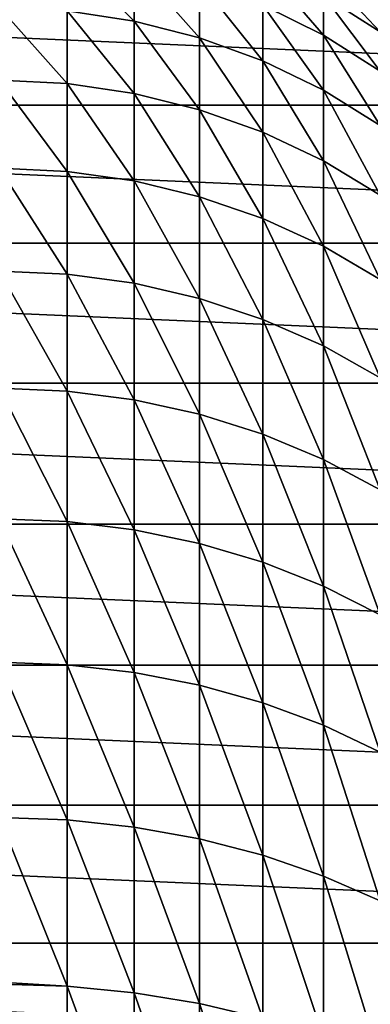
# Model space of a CAD drawing. Header units: metres. Extents: x -82 to 82, y -464 to 32.
# Tile 237 of 256: x 0.41 to 7.44, y -9.64 to 10.13. Entities that reach past the tile are written whole.
import ezdxf

# ---------------------------------------------------------------- set-up
doc = ezdxf.new("R2010")
doc.units = ezdxf.units.M
doc.layers.add('solid_K244121000C07', color=7, linetype='CONTINUOUS')

msp = doc.modelspace()

# ---------------------------------------------------------------- linework, layer by layer
at = {"layer": 'solid_K244121000C07'}
for points in [[(2.702852, 10.102773, 161.170074), (2.702852, 11.241365, 156.962875), (1.35887, 11.448792, 157.010681)], [(1.35887, 10.306001, 161.233414), (2.702852, 10.102773, 161.170074), (1.35887, 11.448792, 157.010681)], [(-31.392572, 8.411682, -289), (-30.539982, 11.115729, -289), (31.392572, 8.411682, -289)], [(-30.539982, 11.115729, -289), (30.539982, 11.115729, -289), (31.392572, 8.411682, -289)], [(4.017221, 9.766535, 161.065308), (4.017221, 10.898179, 156.883774), (2.702852, 11.241365, 156.962875)], [(2.702852, 10.102773, 161.170074), (4.017221, 9.766535, 161.065308), (2.702852, 11.241365, 156.962875)], [(6.5, 9.821015, 156.635498), (6.5, 10.618217, 152.462494), (5.287576, 11.228948, 152.55542)], [(5.287576, 10.422994, 156.774246), (6.5, 9.821015, 156.635498), (5.287576, 11.228948, 152.55542)], [(7.641208, 9.885539, 152.351013), (7.641208, 10.359233, 148.185349), (6.5, 11.098233, 148.241211)], [(6.5, 10.618217, 152.462494), (7.641208, 9.885539, 152.351013), (6.5, 11.098233, 148.241211)], [(5.287576, 9.300969, 160.920242), (5.287576, 10.422994, 156.774246), (4.017221, 10.898179, 156.883774)], [(4.017221, 9.766535, 161.065308), (5.287576, 9.300969, 160.920242), (4.017221, 10.898179, 156.883774)], [(7.641208, 9.098841, 156.469055), (7.641208, 9.885539, 152.351013), (6.5, 10.618217, 152.462494)], [(6.5, 9.821015, 156.635498), (7.641208, 9.098841, 156.469055), (6.5, 10.618217, 152.462494)], [(1.35887, 8.847807, 165.357849), (0, 10.373992, 161.254593), (0, 8.914005, 165.384109)], [(1.35887, 8.847807, 165.357849), (1.35887, 10.306001, 161.233414), (0, 10.373992, 161.254593)], [(2.702852, 8.649938, 165.279373), (2.702852, 10.102773, 161.170074), (1.35887, 10.306001, 161.233414)], [(1.35887, 8.847807, 165.357849), (2.702852, 8.649938, 165.279373), (1.35887, 10.306001, 161.233414)], [(6.5, 8.711178, 160.736465), (6.5, 9.821015, 156.635498), (5.287576, 10.422994, 156.774246)], [(5.287576, 9.300969, 160.920242), (6.5, 8.711178, 160.736465), (5.287576, 10.422994, 156.774246)], [(4.017221, 8.322564, 165.149521), (4.017221, 9.766535, 161.065308), (2.702852, 10.102773, 161.170074)], [(2.702852, 8.649938, 165.279373), (4.017221, 8.322564, 165.149521), (2.702852, 10.102773, 161.170074)], [(5.287576, 7.869274, 164.969727), (5.287576, 9.300969, 160.920242), (4.017221, 9.766535, 161.065308)], [(4.017221, 8.322564, 165.149521), (5.287576, 7.869274, 164.969727), (4.017221, 9.766535, 161.065308)], [(7.641208, 8.003623, 160.515991), (7.641208, 9.098841, 156.469055), (6.5, 9.821015, 156.635498)], [(6.5, 8.711178, 160.736465), (7.641208, 8.003623, 160.515991), (6.5, 9.821015, 156.635498)], [(6.5, 7.295033, 164.741974), (6.5, 8.711178, 160.736465), (5.287576, 9.300969, 160.920242)], [(5.287576, 7.869274, 164.969727), (6.5, 7.295033, 164.741974), (5.287576, 9.300969, 160.920242)], [(1.35887, 7.082526, 169.360489), (0, 8.914005, 165.384109), (0, 7.146554, 169.391663)], [(1.35887, 7.082526, 169.360489), (1.35887, 8.847807, 165.357849), (0, 8.914005, 165.384109)], [(2.702852, 6.891143, 169.267303), (2.702852, 8.649938, 165.279373), (1.35887, 8.847807, 165.357849)], [(1.35887, 7.082526, 169.360489), (2.702852, 6.891143, 169.267303), (1.35887, 8.847807, 165.357849)], [(7.641208, 6.606133, 164.468735), (7.641208, 8.003623, 160.515991), (6.5, 8.711178, 160.736465)], [(6.5, 7.295033, 164.741974), (7.641208, 6.606133, 164.468735), (6.5, 8.711178, 160.736465)], [(4.017221, 6.574502, 169.113113), (4.017221, 8.322564, 165.149521), (2.702852, 8.649938, 165.279373)], [(2.702852, 6.891143, 169.267303), (4.017221, 6.574502, 169.113113), (2.702852, 8.649938, 165.279373)], [(-32.006245, 5.643612, -289), (-31.392572, 8.411682, -289), (32.006245, 5.643612, -289)], [(-31.392572, 8.411682, -289), (31.392572, 8.411682, -289), (32.006245, 5.643612, -289)], [(5.287576, 6.136072, 168.899643), (5.287576, 7.869274, 164.969727), (4.017221, 8.322564, 165.149521)], [(4.017221, 6.574502, 169.113113), (5.287576, 6.136072, 168.899643), (4.017221, 8.322564, 165.149521)], [(6.5, 5.580656, 168.629196), (6.5, 7.295033, 164.741974), (5.287576, 7.869274, 164.969727)], [(5.287576, 6.136072, 168.899643), (6.5, 5.580656, 168.629196), (5.287576, 7.869274, 164.969727)], [(1.35887, 5.020225, 173.218506), (0, 7.146554, 169.391663), (0, 5.081718, 173.254425)], [(1.35887, 5.020225, 173.218506), (1.35887, 7.082526, 169.360489), (0, 7.146554, 169.391663)], [(7.641208, 4.914341, 168.304733), (7.641208, 6.606133, 164.468735), (6.5, 7.295033, 164.741974)], [(6.5, 5.580656, 168.629196), (7.641208, 4.914341, 168.304733), (6.5, 7.295033, 164.741974)], [(2.702852, 4.83642, 173.111145), (2.702852, 6.891143, 169.267303), (1.35887, 7.082526, 169.360489)], [(1.35887, 5.020225, 173.218506), (2.702852, 4.83642, 173.111145), (1.35887, 7.082526, 169.360489)], [(4.017221, 4.532317, 172.933502), (4.017221, 6.574502, 169.113113), (2.702852, 6.891143, 169.267303)], [(2.702852, 4.83642, 173.111145), (4.017221, 4.532317, 172.933502), (2.702852, 6.891143, 169.267303)], [(5.287576, 4.111248, 172.687546), (5.287576, 6.136072, 168.899643), (4.017221, 6.574502, 169.113113)], [(4.017221, 4.532317, 172.933502), (5.287576, 4.111248, 172.687546), (4.017221, 6.574502, 169.113113)], [(6.5, 3.577825, 172.375946), (6.5, 5.580656, 168.629196), (5.287576, 6.136072, 168.899643)], [(5.287576, 4.111248, 172.687546), (6.5, 3.577825, 172.375946), (5.287576, 6.136072, 168.899643)], [(-32.376324, 2.832587, -289), (-32.006245, 5.643612, -289), (32.376324, 2.832587, -289)], [(-32.006245, 5.643612, -289), (32.006245, 5.643612, -289), (32.376324, 2.832587, -289)], [(7.641208, 2.937893, 172.002151), (7.641208, 4.914341, 168.304733), (6.5, 5.580656, 168.629196)], [(6.5, 3.577825, 172.375946), (7.641208, 2.937893, 172.002151), (6.5, 5.580656, 168.629196)], [(1.35887, 2.672666, 176.909897), (0, 5.081718, 173.254425), (0, 2.731273, 176.950348)], [(1.35887, 2.672666, 176.909897), (1.35887, 5.020225, 173.218506), (0, 5.081718, 173.254425)], [(2.702852, 2.497487, 176.788956), (2.702852, 4.83642, 173.111145), (1.35887, 5.020225, 173.218506)], [(1.35887, 2.672666, 176.909897), (2.702852, 2.497487, 176.788956), (1.35887, 5.020225, 173.218506)], [(4.017221, 2.207656, 176.588882), (4.017221, 4.532317, 172.933502), (2.702852, 4.83642, 173.111145)], [(2.702852, 2.497487, 176.788956), (4.017221, 2.207656, 176.588882), (2.702852, 4.83642, 173.111145)], [(5.287576, 1.806348, 176.311844), (5.287576, 4.111248, 172.687546), (4.017221, 4.532317, 172.933502)], [(4.017221, 2.207656, 176.588882), (5.287576, 1.806348, 176.311844), (4.017221, 4.532317, 172.933502)], [(6.5, 1.29796, 175.960892), (6.5, 3.577825, 172.375946), (5.287576, 4.111248, 172.687546)], [(5.287576, 1.806348, 176.311844), (6.5, 1.29796, 175.960892), (5.287576, 4.111248, 172.687546)], [(7.641208, 0.688062, 175.539856), (7.641208, 2.937893, 172.002151), (6.5, 3.577825, 172.375946)], [(6.5, 1.29796, 175.960892), (7.641208, 0.688062, 175.539856), (6.5, 3.577825, 172.375946)], [(-32.5, 0, -289), (-32.376324, 2.832587, -289), (32.5, 0, -289)], [(-32.376324, 2.832587, -289), (32.376324, 2.832587, -289), (32.5, 0, -289)], [(1.35887, 0.053235, 180.413605), (0, 2.731273, 176.950348), (0, 0.108622, 180.458359)], [(1.35887, 0.053235, 180.413605), (1.35887, 2.672666, 176.909897), (0, 2.731273, 176.950348)], [(2.702852, -0.112318, 180.279785), (2.702852, 2.497487, 176.788956), (1.35887, 2.672666, 176.909897)], [(1.35887, 0.053235, 180.413605), (2.702852, -0.112318, 180.279785), (1.35887, 2.672666, 176.909897)], [(4.017221, -0.386224, 180.058411), (4.017221, 2.207656, 176.588882), (2.702852, 2.497487, 176.788956)], [(2.702852, -0.112318, 180.279785), (4.017221, -0.386224, 180.058411), (2.702852, 2.497487, 176.788956)], [(5.287576, -0.765481, 179.751877), (5.287576, 1.806348, 176.311844), (4.017221, 2.207656, 176.588882)], [(4.017221, -0.386224, 180.058411), (5.287576, -0.765481, 179.751877), (4.017221, 2.207656, 176.588882)], [(6.5, -1.245935, 179.363556), (6.5, 1.29796, 175.960892), (5.287576, 1.806348, 176.311844)], [(5.287576, -0.765481, 179.751877), (6.5, -1.245935, 179.363556), (5.287576, 1.806348, 176.311844)], [(7.641208, -1.822322, 178.897705), (7.641208, 0.688062, 175.539856), (6.5, 1.29796, 175.960892)], [(6.5, -1.245935, 179.363556), (7.641208, -1.822322, 178.897705), (6.5, 1.29796, 175.960892)], [(32.376324, -2.832587, -289), (-32.5, 0, -289), (32.5, 0, -289)], [(32.376324, -2.832587, -289), (-32.376324, -2.832587, -289), (-32.5, 0, -289)], [(1.35887, -2.823128, 183.709641), (0, 0.108622, 180.458359), (0, -2.771277, 183.758453)], [(1.35887, -2.823128, 183.709641), (1.35887, 0.053235, 180.413605), (0, 0.108622, 180.458359)], [(2.702852, -2.978111, 183.563721), (2.702852, -0.112318, 180.279785), (1.35887, 0.053235, 180.413605)], [(1.35887, -2.823128, 183.709641), (2.702852, -2.978111, 183.563721), (1.35887, 0.053235, 180.413605)], [(4.017221, -3.23453, 183.322296), (4.017221, -0.386224, 180.058411), (2.702852, -0.112318, 180.279785)], [(2.702852, -2.978111, 183.563721), (4.017221, -3.23453, 183.322296), (2.702852, -0.112318, 180.279785)], [(5.287576, -3.589574, 182.988022), (5.287576, -0.765481, 179.751877), (4.017221, -0.386224, 180.058411)], [(4.017221, -3.23453, 183.322296), (5.287576, -3.589574, 182.988022), (4.017221, -0.386224, 180.058411)], [(6.5, -4.039354, 182.56456), (6.5, -1.245935, 179.363556), (5.287576, -0.765481, 179.751877)], [(5.287576, -3.589574, 182.988022), (6.5, -4.039354, 182.56456), (5.287576, -0.765481, 179.751877)], [(7.641208, -4.578942, 182.056534), (7.641208, -1.822322, 178.897705), (6.5, -1.245935, 179.363556)], [(6.5, -4.039354, 182.56456), (7.641208, -4.578942, 182.056534), (6.5, -1.245935, 179.363556)], [(32.006245, -5.643612, -289), (-32.006245, -5.643612, -289), (-32.376324, -2.832587, -289)], [(32.376324, -2.832587, -289), (32.006245, -5.643612, -289), (-32.376324, -2.832587, -289)], [(1.35887, -5.94002, 186.779221), (0, -2.771277, 183.758453), (0, -5.892001, 186.831818)], [(1.35887, -5.94002, 186.779221), (1.35887, -2.823128, 183.709641), (0, -2.771277, 183.758453)], [(2.702852, -6.083549, 186.622025), (2.702852, -2.978111, 183.563721), (1.35887, -2.823128, 183.709641)], [(1.35887, -5.94002, 186.779221), (2.702852, -6.083549, 186.622025), (1.35887, -2.823128, 183.709641)], [(4.017221, -6.321019, 186.361954), (4.017221, -3.23453, 183.322296), (2.702852, -2.978111, 183.563721)], [(2.702852, -6.083549, 186.622025), (4.017221, -6.321019, 186.361954), (2.702852, -2.978111, 183.563721)], [(5.287576, -6.649825, 186.001831), (5.287576, -3.589574, 182.988022), (4.017221, -3.23453, 183.322296)], [(4.017221, -6.321019, 186.361954), (5.287576, -6.649825, 186.001831), (4.017221, -3.23453, 183.322296)], [(6.5, -7.066367, 185.545624), (6.5, -4.039354, 182.56456), (5.287576, -3.589574, 182.988022)], [(5.287576, -6.649825, 186.001831), (6.5, -7.066367, 185.545624), (5.287576, -3.589574, 182.988022)], [(7.641208, -7.566079, 184.998337), (7.641208, -4.578942, 182.056534), (6.5, -4.039354, 182.56456)], [(6.5, -7.066367, 185.545624), (7.641208, -7.566079, 184.998337), (6.5, -4.039354, 182.56456)], [(31.392572, -8.411682, -289), (-31.392572, -8.411682, -289), (-32.006245, -5.643612, -289)], [(32.006245, -5.643612, -289), (31.392572, -8.411682, -289), (-32.006245, -5.643612, -289)], [(1.35887, -9.279665, 189.604843), (0, -5.892001, 186.831818), (0, -9.197864, 189.63121)], [(1.35887, -9.279665, 189.604843), (1.35887, -5.94002, 186.779221), (0, -5.892001, 186.831818)], [(2.702852, -9.410924, 189.437271), (2.702852, -6.083549, 186.622025), (1.35887, -5.94002, 186.779221)], [(1.35887, -9.279665, 189.604843), (2.702852, -9.410924, 189.437271), (1.35887, -5.94002, 186.779221)], [(4.017221, -9.628089, 189.160004), (4.017221, -6.321019, 186.361954), (2.702852, -6.083549, 186.622025)], [(2.702852, -9.410924, 189.437271), (4.017221, -9.628089, 189.160004), (2.702852, -6.083549, 186.622025)], [(5.287576, -9.928782, 188.776108), (5.287576, -6.649825, 186.001831), (4.017221, -6.321019, 186.361954)], [(4.017221, -9.628089, 189.160004), (5.287576, -9.928782, 188.776108), (4.017221, -6.321019, 186.361954)], [(6.5, -10.30971, 188.289764), (6.5, -7.066367, 185.545624), (5.287576, -6.649825, 186.001831)], [(5.287576, -9.928782, 188.776108), (6.5, -10.30971, 188.289764), (5.287576, -6.649825, 186.001831)], [(7.641208, -10.766696, 187.706329), (7.641208, -7.566079, 184.998337), (6.5, -7.066367, 185.545624)], [(6.5, -10.30971, 188.289764), (7.641208, -10.766696, 187.706329), (6.5, -7.066367, 185.545624)], [(30.539982, -11.115729, -289), (-30.539982, -11.115729, -289), (-31.392572, -8.411682, -289)], [(31.392572, -8.411682, -289), (30.539982, -11.115729, -289), (-31.392572, -8.411682, -289)], [(1.35887, -9.279665, 189.604843), (0, -9.197864, 189.63121), (0, -9.235752, 189.660904)], [(1.35887, -12.823019, 192.17038), (0, -9.235752, 189.660904), (0, -12.739802, 192.200409)], [(1.35887, -12.823019, 192.17038), (1.35887, -9.279665, 189.604843), (0, -9.235752, 189.660904)], [(2.702852, -12.941257, 191.993378), (2.702852, -9.410924, 189.437271), (1.35887, -9.279665, 189.604843)], [(1.35887, -12.823019, 192.17038), (2.702852, -12.941257, 191.993378), (1.35887, -9.279665, 189.604843)], [(4.017221, -13.136881, 191.700516), (4.017221, -9.628089, 189.160004), (2.702852, -9.410924, 189.437271)], [(2.702852, -12.941257, 191.993378), (4.017221, -13.136881, 191.700516), (2.702852, -9.410924, 189.437271)], [(5.287576, -13.407746, 191.295029), (5.287576, -9.928782, 188.776108), (4.017221, -9.628089, 189.160004)], [(4.017221, -13.136881, 191.700516), (5.287576, -13.407746, 191.295029), (4.017221, -9.628089, 189.160004)]]:
    msp.add_3dface(points, dxfattribs=at)

doc.saveas('drawing.dxf')
